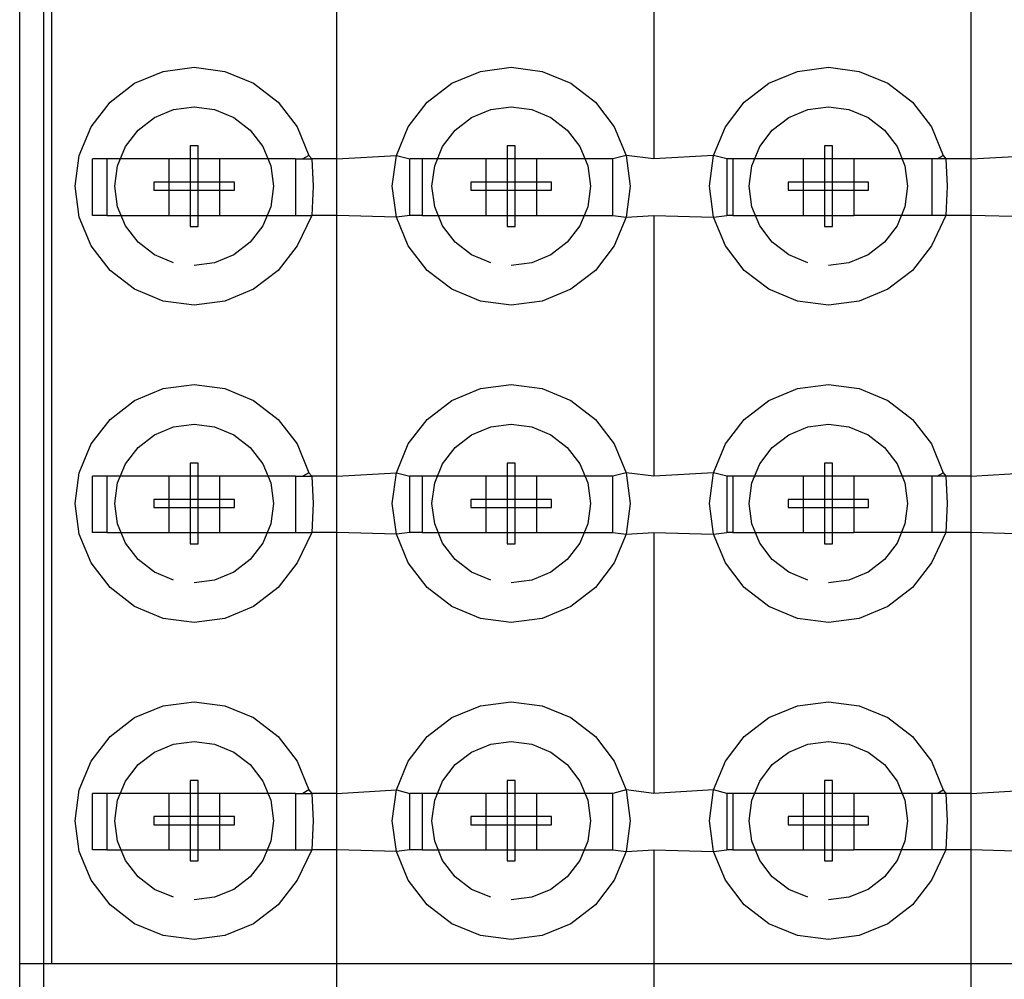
# Model space of a CAD drawing. Extents: x -270 to 272, y -152 to 146.
# Tile 81 of 256: x 154.37 to 160.58, y 0.13 to 6.18. Entities that reach past the tile are written whole.
import ezdxf

# ---------------------------------------------------------------- set-up
doc = ezdxf.new("R2010")
doc.units = 0
doc.layers.get('0').update_dxf_attribs({"linetype": 'CONTINUOUS'})

msp = doc.modelspace()

# ---------------------------------------------------------------- linework, layer by layer
for p, q in [((154.3683, 0.2253), (154.3683, 12.2253)), ((154.5683, 12.0253), (154.5683, 0.2253)), ((154.5184, 10.9344), (154.5184, -23.7747)), ((156.3684, 5.2974), (156.3684, 6.9414)), ((158.3684, 6.9414), (158.3684, 5.2974)), ((160.3684, 5.2974), (160.3684, 6.9414)), ((155.0933, 5.7748), (155.2742, 5.8497)), ((155.2742, 5.8497), (155.4683, 5.8753)), ((155.4683, 5.8753), (155.6624, 5.8497)), ((155.6624, 5.8497), (155.8433, 5.7748)), ((157.0933, 5.7748), (157.2742, 5.8497)), ((157.2742, 5.8497), (157.4683, 5.8753)), ((157.4683, 5.8753), (157.6624, 5.8497)), ((157.6624, 5.8497), (157.8433, 5.7748)), ((159.0933, 5.7748), (159.2742, 5.8497)), ((159.2742, 5.8497), (159.4683, 5.8753)), ((159.4683, 5.8753), (159.6624, 5.8497)), ((159.6624, 5.8497), (159.8433, 5.7748)), ((154.938, 5.6556), (155.0933, 5.7748)), ((155.8433, 5.7748), (155.9987, 5.6556)), ((156.938, 5.6556), (157.0933, 5.7748)), ((157.8433, 5.7748), (157.9987, 5.6556)), ((158.938, 5.6556), (159.0933, 5.7748)), ((159.8433, 5.7748), (159.9987, 5.6556)), ((154.8188, 5.5003), (154.938, 5.6556)), ((155.9987, 5.6556), (156.1179, 5.5003)), ((156.8188, 5.5003), (156.938, 5.6556)), ((157.9987, 5.6556), (158.1179, 5.5003)), ((158.8188, 5.5003), (158.938, 5.6556)), ((159.9987, 5.6556), (160.1179, 5.5003)), ((155.2183, 5.5583), (155.3389, 5.6082)), ((155.3389, 5.6082), (155.4683, 5.6253)), ((155.4683, 5.6253), (155.5977, 5.6082)), ((155.5977, 5.6082), (155.7183, 5.5583)), ((157.2183, 5.5583), (157.3389, 5.6082)), ((157.3389, 5.6082), (157.4683, 5.6253)), ((157.4683, 5.6253), (157.5977, 5.6082)), ((157.5977, 5.6082), (157.7183, 5.5583)), ((159.2183, 5.5583), (159.3389, 5.6082)), ((159.3389, 5.6082), (159.4683, 5.6253)), ((159.4683, 5.6253), (159.5977, 5.6082)), ((159.5977, 5.6082), (159.7183, 5.5583)), ((155.1148, 5.4788), (155.2183, 5.5583)), ((155.7183, 5.5583), (155.8219, 5.4788)), ((157.1148, 5.4788), (157.2183, 5.5583)), ((157.7183, 5.5583), (157.8219, 5.4788)), ((159.1148, 5.4788), (159.2183, 5.5583)), ((159.7183, 5.5583), (159.8219, 5.4788)), ((154.7439, 5.3194), (154.8188, 5.5003)), ((155.0353, 5.3753), (155.1148, 5.4788)), ((155.8219, 5.4788), (155.9013, 5.3753)), ((156.1179, 5.5003), (156.1928, 5.3194)), ((156.7439, 5.3194), (156.8188, 5.5003)), ((157.0353, 5.3753), (157.1148, 5.4788)), ((157.8219, 5.4788), (157.9013, 5.3753)), ((158.1179, 5.5003), (158.1928, 5.3194)), ((158.7439, 5.3194), (158.8188, 5.5003)), ((159.0353, 5.3753), (159.1148, 5.4788)), ((159.8219, 5.4788), (159.9013, 5.3753)), ((160.1179, 5.5003), (160.1928, 5.3194)), ((154.9854, 5.2547), (155.0353, 5.3753)), ((155.4937, 5.3793), (155.4429, 5.3793)), ((155.4429, 5.3793), (155.4429, 4.8713)), ((155.4937, 5.3793), (155.4429, 5.3793)), ((155.4429, 5.3793), (155.4429, 4.8713)), ((155.4937, 5.3793), (155.4429, 5.3793)), ((155.4429, 5.3793), (155.4429, 4.8713)), ((155.4937, 5.3793), (155.4429, 5.3793)), ((155.4429, 5.3793), (155.4429, 4.8713)), ((155.4937, 4.8713), (155.4937, 5.3793)), ((155.4937, 4.8713), (155.4937, 5.3793)), ((155.4937, 4.8713), (155.4937, 5.3793)), ((155.4937, 4.8713), (155.4937, 5.3793)), ((155.9013, 5.3753), (155.9513, 5.2547)), ((156.9854, 5.2547), (157.0353, 5.3753)), ((157.4937, 5.3793), (157.4429, 5.3793)), ((157.4429, 5.3793), (157.4429, 4.8713)), ((157.4937, 5.3793), (157.4429, 5.3793)), ((157.4429, 5.3793), (157.4429, 4.8713)), ((157.4937, 5.3793), (157.4429, 5.3793)), ((157.4429, 5.3793), (157.4429, 4.8713)), ((157.4937, 5.3793), (157.4429, 5.3793)), ((157.4429, 5.3793), (157.4429, 4.8713)), ((157.4937, 4.8713), (157.4937, 5.3793)), ((157.4937, 4.8713), (157.4937, 5.3793)), ((157.4937, 4.8713), (157.4937, 5.3793)), ((157.4937, 4.8713), (157.4937, 5.3793)), ((157.9013, 5.3753), (157.9513, 5.2547)), ((158.9854, 5.2547), (159.0353, 5.3753)), ((159.4937, 5.3793), (159.4429, 5.3793)), ((159.4429, 5.3793), (159.4429, 4.8713)), ((159.4937, 5.3793), (159.4429, 5.3793)), ((159.4429, 5.3793), (159.4429, 4.8713)), ((159.4937, 5.3793), (159.4429, 5.3793)), ((159.4429, 5.3793), (159.4429, 4.8713)), ((159.4937, 5.3793), (159.4429, 5.3793)), ((159.4429, 5.3793), (159.4429, 4.8713)), ((159.4937, 4.8713), (159.4937, 5.3793)), ((159.4937, 4.8713), (159.4937, 5.3793)), ((159.4937, 4.8713), (159.4937, 5.3793)), ((159.4937, 4.8713), (159.4937, 5.3793)), ((159.9013, 5.3753), (159.9513, 5.2547)), ((154.7183, 5.1253), (154.7439, 5.3194)), ((154.8284, 4.9414), (154.8284, 5.2974)), ((154.9178, 5.2974), (154.8284, 5.2974)), ((154.9178, 5.2974), (154.9178, 4.9414)), ((155.3084, 5.2974), (154.9178, 5.2974)), ((155.6284, 5.2974), (155.3084, 5.2974)), ((155.3084, 5.2974), (155.3084, 4.9414)), ((156.1084, 5.2974), (155.6284, 5.2974)), ((155.6284, 5.2974), (155.6284, 4.9414)), ((156.1084, 5.2974), (156.1084, 4.9414)), ((156.1084, 5.2974), (156.1546, 5.2974)), ((156.1928, 5.3194), (156.1546, 5.2974)), ((156.1546, 5.2974), (156.2098, 5.2974)), ((156.1928, 5.3194), (156.2098, 5.2974)), ((156.2098, 5.2974), (156.2183, 5.1253)), ((156.3684, 5.2974), (156.2098, 5.2974)), ((156.3684, 5.2974), (156.7439, 5.3194)), ((156.3684, 4.9414), (156.3684, 5.2974)), ((156.7183, 5.1253), (156.7439, 5.3194)), ((156.7439, 5.3194), (156.8284, 5.2974)), ((156.8284, 4.9414), (156.8284, 5.2974)), ((156.9074, 5.2974), (156.8284, 5.2974)), ((156.9074, 5.2974), (156.9074, 4.9414)), ((157.3084, 5.2974), (156.9074, 5.2974)), ((157.6284, 5.2974), (157.3084, 5.2974)), ((157.3084, 5.2974), (157.3084, 4.9414)), ((158.1084, 5.2974), (157.6284, 5.2974)), ((157.6284, 5.2974), (157.6284, 4.9414)), ((158.1928, 5.3194), (158.1084, 5.2974)), ((158.1084, 4.9414), (158.1084, 5.2974)), ((158.1928, 5.3194), (158.2183, 5.1253)), ((158.3684, 5.2974), (158.1928, 5.3194)), ((158.7439, 5.3194), (158.3684, 5.2974)), ((158.7183, 5.1253), (158.7439, 5.3194)), ((158.8284, 5.2974), (158.7439, 5.3194)), ((158.8659, 5.2974), (158.8284, 5.2974)), ((158.8284, 5.2974), (158.8284, 4.9414)), ((158.8659, 5.2974), (158.8659, 4.9414)), ((159.3084, 5.2974), (158.8659, 5.2974)), ((159.6284, 5.2974), (159.3084, 5.2974)), ((159.3084, 5.2974), (159.3084, 4.9414)), ((159.6284, 5.2974), (159.6284, 4.9414)), ((160.1202, 5.2974), (159.6284, 5.2974)), ((160.1546, 5.2974), (160.1202, 5.2974)), ((160.1202, 5.2974), (160.1202, 4.9414)), ((160.1546, 5.2974), (160.1928, 5.3194)), ((160.2098, 5.2974), (160.1546, 5.2974)), ((160.1928, 5.3194), (160.2098, 5.2974)), ((160.2098, 5.2974), (160.2183, 5.1253)), ((160.3684, 5.2974), (160.2098, 5.2974)), ((160.3684, 5.2974), (160.7439, 5.3194)), ((160.3684, 4.9414), (160.3684, 5.2974)), ((154.9683, 5.1253), (154.9854, 5.2547)), ((155.9513, 5.2547), (155.9683, 5.1253)), ((156.9683, 5.1253), (156.9854, 5.2547)), ((157.9513, 5.2547), (157.9683, 5.1253)), ((158.9683, 5.1253), (158.9854, 5.2547)), ((159.9513, 5.2547), (159.9683, 5.1253)), ((154.7439, 4.9311), (154.7183, 5.1253)), ((154.9854, 4.9958), (154.9683, 5.1253)), ((155.7223, 5.1507), (155.2143, 5.1507)), ((155.2143, 5.1507), (155.2143, 5.0999)), ((155.7223, 5.1507), (155.2143, 5.1507)), ((155.2143, 5.1507), (155.2143, 5.0999)), ((155.7223, 5.1507), (155.2143, 5.1507)), ((155.2143, 5.1507), (155.2143, 5.0999)), ((155.7223, 5.1507), (155.2143, 5.1507)), ((155.2143, 5.1507), (155.2143, 5.0999)), ((155.2143, 5.0999), (155.7223, 5.0999)), ((155.2143, 5.0999), (155.7223, 5.0999)), ((155.2143, 5.0999), (155.7223, 5.0999)), ((155.2143, 5.0999), (155.7223, 5.0999)), ((155.7223, 5.0999), (155.7223, 5.1507)), ((155.7223, 5.0999), (155.7223, 5.1507)), ((155.7223, 5.0999), (155.7223, 5.1507)), ((155.7223, 5.0999), (155.7223, 5.1507)), ((155.9683, 5.1253), (155.9513, 4.9958)), ((156.2183, 5.1253), (156.2098, 4.9414)), ((156.7439, 4.9311), (156.7183, 5.1253)), ((156.9854, 4.9958), (156.9683, 5.1253)), ((157.7223, 5.1507), (157.2143, 5.1507)), ((157.2143, 5.1507), (157.2143, 5.0999)), ((157.7223, 5.1507), (157.2143, 5.1507)), ((157.2143, 5.1507), (157.2143, 5.0999)), ((157.7223, 5.1507), (157.2143, 5.1507)), ((157.2143, 5.1507), (157.2143, 5.0999)), ((157.7223, 5.1507), (157.2143, 5.1507)), ((157.2143, 5.1507), (157.2143, 5.0999)), ((157.2143, 5.0999), (157.7223, 5.0999)), ((157.2143, 5.0999), (157.7223, 5.0999)), ((157.2143, 5.0999), (157.7223, 5.0999)), ((157.2143, 5.0999), (157.7223, 5.0999)), ((157.7223, 5.0999), (157.7223, 5.1507)), ((157.7223, 5.0999), (157.7223, 5.1507)), ((157.7223, 5.0999), (157.7223, 5.1507)), ((157.7223, 5.0999), (157.7223, 5.1507)), ((157.9683, 5.1253), (157.9513, 4.9958)), ((158.2183, 5.1253), (158.1928, 4.9311)), ((158.7439, 4.9311), (158.7183, 5.1253)), ((158.9854, 4.9958), (158.9683, 5.1253)), ((159.7223, 5.1507), (159.2143, 5.1507)), ((159.2143, 5.1507), (159.2143, 5.0999)), ((159.7223, 5.1507), (159.2143, 5.1507)), ((159.2143, 5.1507), (159.2143, 5.0999)), ((159.7223, 5.1507), (159.2143, 5.1507)), ((159.2143, 5.1507), (159.2143, 5.0999)), ((159.7223, 5.1507), (159.2143, 5.1507)), ((159.2143, 5.1507), (159.2143, 5.0999)), ((159.2143, 5.0999), (159.7223, 5.0999)), ((159.2143, 5.0999), (159.7223, 5.0999)), ((159.2143, 5.0999), (159.7223, 5.0999)), ((159.2143, 5.0999), (159.7223, 5.0999)), ((159.7223, 5.0999), (159.7223, 5.1507)), ((159.7223, 5.0999), (159.7223, 5.1507)), ((159.7223, 5.0999), (159.7223, 5.1507)), ((159.7223, 5.0999), (159.7223, 5.1507)), ((159.9683, 5.1253), (159.9513, 4.9958)), ((160.2183, 5.1253), (160.2098, 4.9414)), ((155.0353, 4.8753), (154.9854, 4.9958)), ((155.9513, 4.9958), (155.9013, 4.8753)), ((157.0353, 4.8753), (156.9854, 4.9958)), ((157.9513, 4.9958), (157.9013, 4.8753)), ((159.0353, 4.8753), (158.9854, 4.9958)), ((159.9513, 4.9958), (159.9013, 4.8753)), ((154.8188, 4.7503), (154.7439, 4.9311)), ((154.9178, 4.9414), (154.8284, 4.9414)), ((154.9178, 4.9414), (155.3084, 4.9414)), ((155.3084, 4.9414), (155.6284, 4.9414)), ((155.6284, 4.9414), (156.1084, 4.9414)), ((156.1084, 4.9414), (156.2098, 4.9414)), ((156.2098, 4.9414), (156.1179, 4.7503)), ((156.3684, 4.9414), (156.2098, 4.9414)), ((156.3684, 3.2974), (156.3684, 4.9414)), ((156.7439, 4.9311), (156.3684, 4.9414)), ((156.8284, 4.9414), (156.7439, 4.9311)), ((156.8188, 4.7503), (156.7439, 4.9311)), ((156.9074, 4.9414), (156.8284, 4.9414)), ((156.9074, 4.9414), (157.3084, 4.9414)), ((157.3084, 4.9414), (157.6284, 4.9414)), ((157.6284, 4.9414), (158.1084, 4.9414)), ((158.1084, 4.9414), (158.1928, 4.9311)), ((158.1928, 4.9311), (158.1179, 4.7503)), ((158.1928, 4.9311), (158.3684, 4.9414)), ((158.3684, 4.9414), (158.3684, 3.2974)), ((158.3684, 4.9414), (158.7439, 4.9311)), ((158.7439, 4.9311), (158.8284, 4.9414)), ((158.8188, 4.7503), (158.7439, 4.9311)), ((158.8659, 4.9414), (158.8284, 4.9414)), ((158.8659, 4.9414), (159.3084, 4.9414)), ((159.3084, 4.9414), (159.6284, 4.9414)), ((160.1202, 4.9414), (159.6284, 4.9414)), ((160.2098, 4.9414), (160.1179, 4.7503)), ((160.2098, 4.9414), (160.1202, 4.9414)), ((160.3684, 4.9414), (160.2098, 4.9414)), ((160.3684, 3.2974), (160.3684, 4.9414)), ((160.7439, 4.9311), (160.3684, 4.9414)), ((155.1148, 4.7717), (155.0353, 4.8753)), ((155.4429, 4.8713), (155.4937, 4.8713)), ((155.4429, 4.8713), (155.4937, 4.8713)), ((155.4429, 4.8713), (155.4937, 4.8713)), ((155.4429, 4.8713), (155.4937, 4.8713)), ((155.9013, 4.8753), (155.8219, 4.7717)), ((157.1148, 4.7717), (157.0353, 4.8753)), ((157.4429, 4.8713), (157.4937, 4.8713)), ((157.4429, 4.8713), (157.4937, 4.8713)), ((157.4429, 4.8713), (157.4937, 4.8713)), ((157.4429, 4.8713), (157.4937, 4.8713)), ((157.9013, 4.8753), (157.8219, 4.7717)), ((159.1148, 4.7717), (159.0353, 4.8753)), ((159.4429, 4.8713), (159.4937, 4.8713)), ((159.4429, 4.8713), (159.4937, 4.8713)), ((159.4429, 4.8713), (159.4937, 4.8713)), ((159.4429, 4.8713), (159.4937, 4.8713)), ((159.9013, 4.8753), (159.8219, 4.7717)), ((154.938, 4.5949), (154.8188, 4.7503)), ((155.2183, 4.6922), (155.1148, 4.7717)), ((155.8219, 4.7717), (155.7183, 4.6922)), ((156.1179, 4.7503), (155.9987, 4.5949)), ((156.938, 4.5949), (156.8188, 4.7503)), ((157.2183, 4.6922), (157.1148, 4.7717)), ((157.8219, 4.7717), (157.7183, 4.6922)), ((158.1179, 4.7503), (157.9987, 4.5949)), ((158.938, 4.5949), (158.8188, 4.7503)), ((159.2183, 4.6922), (159.1148, 4.7717)), ((159.8219, 4.7717), (159.7183, 4.6922)), ((160.1179, 4.7503), (159.9987, 4.5949)), ((155.3389, 4.6423), (155.2183, 4.6922)), ((155.7183, 4.6922), (155.5977, 4.6423)), ((157.3389, 4.6423), (157.2183, 4.6922)), ((157.7183, 4.6922), (157.5977, 4.6423)), ((159.3389, 4.6423), (159.2183, 4.6922)), ((159.7183, 4.6922), (159.5977, 4.6423)), ((155.5977, 4.6423), (155.4683, 4.6253)), ((157.5977, 4.6423), (157.4683, 4.6253)), ((159.5977, 4.6423), (159.4683, 4.6253)), ((155.0933, 4.4757), (154.938, 4.5949)), ((155.9987, 4.5949), (155.8433, 4.4757)), ((157.0933, 4.4757), (156.938, 4.5949)), ((157.9987, 4.5949), (157.8433, 4.4757)), ((159.0933, 4.4757), (158.938, 4.5949)), ((159.9987, 4.5949), (159.8433, 4.4757)), ((155.2742, 4.4008), (155.0933, 4.4757)), ((155.8433, 4.4757), (155.6624, 4.4008)), ((157.2742, 4.4008), (157.0933, 4.4757)), ((157.8433, 4.4757), (157.6624, 4.4008)), ((159.2742, 4.4008), (159.0933, 4.4757)), ((159.8433, 4.4757), (159.6624, 4.4008)), ((155.4683, 4.3753), (155.2742, 4.4008)), ((155.6624, 4.4008), (155.4683, 4.3753)), ((157.4683, 4.3753), (157.2742, 4.4008)), ((157.6624, 4.4008), (157.4683, 4.3753)), ((159.4683, 4.3753), (159.2742, 4.4008)), ((159.6624, 4.4008), (159.4683, 4.3753)), ((155.2742, 3.8497), (155.4683, 3.8753)), ((155.4683, 3.8753), (155.6624, 3.8497)), ((157.2742, 3.8497), (157.4683, 3.8753)), ((157.4683, 3.8753), (157.6624, 3.8497)), ((159.2742, 3.8497), (159.4683, 3.8753)), ((159.4683, 3.8753), (159.6624, 3.8497)), ((155.0933, 3.7748), (155.2742, 3.8497)), ((155.6624, 3.8497), (155.8433, 3.7748)), ((157.0933, 3.7748), (157.2742, 3.8497)), ((157.6624, 3.8497), (157.8433, 3.7748)), ((159.0933, 3.7748), (159.2742, 3.8497)), ((159.6624, 3.8497), (159.8433, 3.7748)), ((154.938, 3.6556), (155.0933, 3.7748)), ((155.8433, 3.7748), (155.9987, 3.6556)), ((156.938, 3.6556), (157.0933, 3.7748)), ((157.8433, 3.7748), (157.9987, 3.6556)), ((158.938, 3.6556), (159.0933, 3.7748)), ((159.8433, 3.7748), (159.9987, 3.6556)), ((154.8188, 3.5003), (154.938, 3.6556)), ((155.2183, 3.5583), (155.3389, 3.6082)), ((155.3389, 3.6082), (155.4683, 3.6253)), ((155.4683, 3.6253), (155.5977, 3.6082)), ((155.5977, 3.6082), (155.7183, 3.5583)), ((155.9987, 3.6556), (156.1179, 3.5003)), ((156.8188, 3.5003), (156.938, 3.6556)), ((157.2183, 3.5583), (157.3389, 3.6082)), ((157.3389, 3.6082), (157.4683, 3.6253)), ((157.4683, 3.6253), (157.5977, 3.6082)), ((157.5977, 3.6082), (157.7183, 3.5583)), ((157.9987, 3.6556), (158.1179, 3.5003)), ((158.8188, 3.5003), (158.938, 3.6556)), ((159.2183, 3.5583), (159.3389, 3.6082)), ((159.3389, 3.6082), (159.4683, 3.6253)), ((159.4683, 3.6253), (159.5977, 3.6082)), ((159.5977, 3.6082), (159.7183, 3.5583)), ((159.9987, 3.6556), (160.1179, 3.5003)), ((155.1148, 3.4788), (155.2183, 3.5583)), ((155.7183, 3.5583), (155.8219, 3.4788)), ((157.1148, 3.4788), (157.2183, 3.5583)), ((157.7183, 3.5583), (157.8219, 3.4788)), ((159.1148, 3.4788), (159.2183, 3.5583)), ((159.7183, 3.5583), (159.8219, 3.4788)), ((154.7439, 3.3194), (154.8188, 3.5003)), ((155.0353, 3.3753), (155.1148, 3.4788)), ((155.8219, 3.4788), (155.9013, 3.3753)), ((156.1179, 3.5003), (156.1928, 3.3194)), ((156.7439, 3.3194), (156.8188, 3.5003)), ((157.0353, 3.3753), (157.1148, 3.4788)), ((157.8219, 3.4788), (157.9013, 3.3753)), ((158.1179, 3.5003), (158.1928, 3.3194)), ((158.7439, 3.3194), (158.8188, 3.5003)), ((159.0353, 3.3753), (159.1148, 3.4788)), ((159.8219, 3.4788), (159.9013, 3.3753)), ((160.1179, 3.5003), (160.1928, 3.3194)), ((154.9854, 3.2547), (155.0353, 3.3753)), ((155.4937, 3.3793), (155.4429, 3.3793)), ((155.4429, 3.3793), (155.4429, 2.8713)), ((155.4937, 3.3793), (155.4429, 3.3793)), ((155.4429, 3.3793), (155.4429, 2.8713)), ((155.4937, 3.3793), (155.4429, 3.3793)), ((155.4429, 3.3793), (155.4429, 2.8713)), ((155.4937, 3.3793), (155.4429, 3.3793)), ((155.4429, 3.3793), (155.4429, 2.8713)), ((155.4937, 2.8713), (155.4937, 3.3793)), ((155.4937, 2.8713), (155.4937, 3.3793)), ((155.4937, 2.8713), (155.4937, 3.3793)), ((155.4937, 2.8713), (155.4937, 3.3793)), ((155.9013, 3.3753), (155.9513, 3.2547)), ((156.9854, 3.2547), (157.0353, 3.3753)), ((157.4937, 3.3793), (157.4429, 3.3793)), ((157.4429, 3.3793), (157.4429, 2.8713)), ((157.4937, 3.3793), (157.4429, 3.3793)), ((157.4429, 3.3793), (157.4429, 2.8713)), ((157.4937, 3.3793), (157.4429, 3.3793)), ((157.4429, 3.3793), (157.4429, 2.8713)), ((157.4937, 3.3793), (157.4429, 3.3793)), ((157.4429, 3.3793), (157.4429, 2.8713)), ((157.4937, 2.8713), (157.4937, 3.3793)), ((157.4937, 2.8713), (157.4937, 3.3793)), ((157.4937, 2.8713), (157.4937, 3.3793)), ((157.4937, 2.8713), (157.4937, 3.3793)), ((157.9013, 3.3753), (157.9513, 3.2547)), ((158.9854, 3.2547), (159.0353, 3.3753)), ((159.4937, 3.3793), (159.4429, 3.3793)), ((159.4429, 3.3793), (159.4429, 2.8713)), ((159.4937, 3.3793), (159.4429, 3.3793)), ((159.4429, 3.3793), (159.4429, 2.8713)), ((159.4937, 3.3793), (159.4429, 3.3793)), ((159.4429, 3.3793), (159.4429, 2.8713)), ((159.4937, 3.3793), (159.4429, 3.3793)), ((159.4429, 3.3793), (159.4429, 2.8713)), ((159.4937, 2.8713), (159.4937, 3.3793)), ((159.4937, 2.8713), (159.4937, 3.3793)), ((159.4937, 2.8713), (159.4937, 3.3793)), ((159.4937, 2.8713), (159.4937, 3.3793)), ((159.9013, 3.3753), (159.9513, 3.2547)), ((154.7183, 3.1253), (154.7439, 3.3194)), ((154.8284, 2.9414), (154.8284, 3.2974)), ((154.9178, 3.2974), (154.8284, 3.2974)), ((154.9178, 3.2974), (154.9178, 2.9414)), ((155.3084, 3.2974), (154.9178, 3.2974)), ((155.6284, 3.2974), (155.3084, 3.2974)), ((155.3084, 3.2974), (155.3084, 2.9414)), ((156.1084, 3.2974), (155.6284, 3.2974)), ((155.6284, 3.2974), (155.6284, 2.9414)), ((156.1084, 3.2974), (156.1084, 2.9414)), ((156.1084, 3.2974), (156.1546, 3.2974)), ((156.1928, 3.3194), (156.1546, 3.2974)), ((156.1546, 3.2974), (156.2098, 3.2974)), ((156.1928, 3.3194), (156.2098, 3.2974)), ((156.2098, 3.2974), (156.2183, 3.1253)), ((156.3684, 3.2974), (156.2098, 3.2974)), ((156.3684, 3.2974), (156.7439, 3.3194)), ((156.3684, 2.9414), (156.3684, 3.2974)), ((156.7183, 3.1253), (156.7439, 3.3194)), ((156.7439, 3.3194), (156.8284, 3.2974)), ((156.8284, 2.9414), (156.8284, 3.2974)), ((156.9074, 3.2974), (156.8284, 3.2974)), ((156.9074, 3.2974), (156.9074, 2.9414)), ((157.3084, 3.2974), (156.9074, 3.2974)), ((157.6284, 3.2974), (157.3084, 3.2974)), ((157.3084, 3.2974), (157.3084, 2.9414)), ((158.1084, 3.2974), (157.6284, 3.2974)), ((157.6284, 3.2974), (157.6284, 2.9414)), ((158.1928, 3.3194), (158.1084, 3.2974)), ((158.1084, 2.9414), (158.1084, 3.2974)), ((158.1928, 3.3194), (158.2183, 3.1253)), ((158.3684, 3.2974), (158.1928, 3.3194)), ((158.7439, 3.3194), (158.3684, 3.2974)), ((158.7183, 3.1253), (158.7439, 3.3194)), ((158.8284, 3.2974), (158.7439, 3.3194)), ((158.8659, 3.2974), (158.8284, 3.2974)), ((158.8284, 3.2974), (158.8284, 2.9414)), ((158.8659, 3.2974), (158.8659, 2.9414)), ((159.3084, 3.2974), (158.8659, 3.2974)), ((159.6284, 3.2974), (159.3084, 3.2974)), ((159.3084, 3.2974), (159.3084, 2.9414)), ((159.6284, 3.2974), (159.6284, 2.9414)), ((160.1202, 3.2974), (159.6284, 3.2974)), ((160.1546, 3.2974), (160.1202, 3.2974)), ((160.1202, 3.2974), (160.1202, 2.9414)), ((160.1546, 3.2974), (160.1928, 3.3194)), ((160.2098, 3.2974), (160.1546, 3.2974)), ((160.1928, 3.3194), (160.2098, 3.2974)), ((160.2098, 3.2974), (160.2183, 3.1253)), ((160.3684, 3.2974), (160.2098, 3.2974)), ((160.3684, 3.2974), (160.7439, 3.3194)), ((160.3684, 2.9414), (160.3684, 3.2974)), ((154.9683, 3.1253), (154.9854, 3.2547)), ((155.9513, 3.2547), (155.9683, 3.1253)), ((156.9683, 3.1253), (156.9854, 3.2547)), ((157.9513, 3.2547), (157.9683, 3.1253)), ((158.9683, 3.1253), (158.9854, 3.2547)), ((159.9513, 3.2547), (159.9683, 3.1253)), ((154.7439, 2.9311), (154.7183, 3.1253)), ((154.9854, 2.9958), (154.9683, 3.1253)), ((155.7223, 3.1507), (155.2143, 3.1507)), ((155.2143, 3.1507), (155.2143, 3.0999)), ((155.7223, 3.1507), (155.2143, 3.1507)), ((155.2143, 3.1507), (155.2143, 3.0999)), ((155.7223, 3.1507), (155.2143, 3.1507)), ((155.2143, 3.1507), (155.2143, 3.0999)), ((155.7223, 3.1507), (155.2143, 3.1507)), ((155.2143, 3.1507), (155.2143, 3.0999)), ((155.7223, 3.0999), (155.7223, 3.1507)), ((155.7223, 3.0999), (155.7223, 3.1507)), ((155.7223, 3.0999), (155.7223, 3.1507)), ((155.7223, 3.0999), (155.7223, 3.1507)), ((155.9683, 3.1253), (155.9513, 2.9958)), ((156.2183, 3.1253), (156.2098, 2.9414)), ((156.7439, 2.9311), (156.7183, 3.1253)), ((156.9854, 2.9958), (156.9683, 3.1253)), ((157.7223, 3.1507), (157.2143, 3.1507)), ((157.2143, 3.1507), (157.2143, 3.0999)), ((157.7223, 3.1507), (157.2143, 3.1507)), ((157.2143, 3.1507), (157.2143, 3.0999)), ((157.7223, 3.1507), (157.2143, 3.1507)), ((157.2143, 3.1507), (157.2143, 3.0999)), ((157.7223, 3.1507), (157.2143, 3.1507)), ((157.2143, 3.1507), (157.2143, 3.0999)), ((157.7223, 3.0999), (157.7223, 3.1507)), ((157.7223, 3.0999), (157.7223, 3.1507)), ((157.7223, 3.0999), (157.7223, 3.1507)), ((157.7223, 3.0999), (157.7223, 3.1507)), ((157.9683, 3.1253), (157.9513, 2.9958)), ((158.2183, 3.1253), (158.1928, 2.9311)), ((158.7439, 2.9311), (158.7183, 3.1253)), ((158.9854, 2.9958), (158.9683, 3.1253)), ((159.7223, 3.1507), (159.2143, 3.1507)), ((159.2143, 3.1507), (159.2143, 3.0999)), ((159.7223, 3.1507), (159.2143, 3.1507)), ((159.2143, 3.1507), (159.2143, 3.0999)), ((159.7223, 3.1507), (159.2143, 3.1507)), ((159.2143, 3.1507), (159.2143, 3.0999)), ((159.7223, 3.1507), (159.2143, 3.1507)), ((159.2143, 3.1507), (159.2143, 3.0999)), ((159.7223, 3.0999), (159.7223, 3.1507)), ((159.7223, 3.0999), (159.7223, 3.1507)), ((159.7223, 3.0999), (159.7223, 3.1507)), ((159.7223, 3.0999), (159.7223, 3.1507)), ((159.9683, 3.1253), (159.9513, 2.9958)), ((160.2183, 3.1253), (160.2098, 2.9414)), ((155.2143, 3.0999), (155.7223, 3.0999)), ((155.2143, 3.0999), (155.7223, 3.0999)), ((155.2143, 3.0999), (155.7223, 3.0999)), ((155.2143, 3.0999), (155.7223, 3.0999)), ((157.2143, 3.0999), (157.7223, 3.0999)), ((157.2143, 3.0999), (157.7223, 3.0999)), ((157.2143, 3.0999), (157.7223, 3.0999)), ((157.2143, 3.0999), (157.7223, 3.0999)), ((159.2143, 3.0999), (159.7223, 3.0999)), ((159.2143, 3.0999), (159.7223, 3.0999)), ((159.2143, 3.0999), (159.7223, 3.0999)), ((159.2143, 3.0999), (159.7223, 3.0999)), ((155.0353, 2.8753), (154.9854, 2.9958)), ((155.9513, 2.9958), (155.9013, 2.8753)), ((157.0353, 2.8753), (156.9854, 2.9958)), ((157.9513, 2.9958), (157.9013, 2.8753)), ((159.0353, 2.8753), (158.9854, 2.9958)), ((159.9513, 2.9958), (159.9013, 2.8753)), ((154.8188, 2.7503), (154.7439, 2.9311)), ((154.9178, 2.9414), (154.8284, 2.9414)), ((154.9178, 2.9414), (155.3084, 2.9414)), ((155.3084, 2.9414), (155.6284, 2.9414)), ((155.6284, 2.9414), (156.1084, 2.9414)), ((156.1084, 2.9414), (156.2098, 2.9414)), ((156.2098, 2.9414), (156.1179, 2.7503)), ((156.3684, 2.9414), (156.2098, 2.9414)), ((156.3684, 1.2974), (156.3684, 2.9414)), ((156.7439, 2.9311), (156.3684, 2.9414)), ((156.8284, 2.9414), (156.7439, 2.9311)), ((156.8188, 2.7503), (156.7439, 2.9311)), ((156.9074, 2.9414), (156.8284, 2.9414)), ((156.9074, 2.9414), (157.3084, 2.9414)), ((157.3084, 2.9414), (157.6284, 2.9414)), ((157.6284, 2.9414), (158.1084, 2.9414)), ((158.1084, 2.9414), (158.1928, 2.9311)), ((158.1928, 2.9311), (158.1179, 2.7503)), ((158.1928, 2.9311), (158.3684, 2.9414)), ((158.3684, 2.9414), (158.3684, 1.2974)), ((158.3684, 2.9414), (158.7439, 2.9311)), ((158.7439, 2.9311), (158.8284, 2.9414)), ((158.8188, 2.7503), (158.7439, 2.9311)), ((158.8659, 2.9414), (158.8284, 2.9414)), ((158.8659, 2.9414), (159.3084, 2.9414)), ((159.3084, 2.9414), (159.6284, 2.9414)), ((160.1202, 2.9414), (159.6284, 2.9414)), ((160.2098, 2.9414), (160.1179, 2.7503)), ((160.2098, 2.9414), (160.1202, 2.9414)), ((160.3684, 2.9414), (160.2098, 2.9414)), ((160.3684, 1.2974), (160.3684, 2.9414)), ((160.7439, 2.9311), (160.3684, 2.9414)), ((155.1148, 2.7717), (155.0353, 2.8753)), ((155.4429, 2.8713), (155.4937, 2.8713)), ((155.4429, 2.8713), (155.4937, 2.8713)), ((155.4429, 2.8713), (155.4937, 2.8713)), ((155.4429, 2.8713), (155.4937, 2.8713)), ((155.9013, 2.8753), (155.8219, 2.7717)), ((157.1148, 2.7717), (157.0353, 2.8753)), ((157.4429, 2.8713), (157.4937, 2.8713)), ((157.4429, 2.8713), (157.4937, 2.8713)), ((157.4429, 2.8713), (157.4937, 2.8713)), ((157.4429, 2.8713), (157.4937, 2.8713)), ((157.9013, 2.8753), (157.8219, 2.7717)), ((159.1148, 2.7717), (159.0353, 2.8753)), ((159.4429, 2.8713), (159.4937, 2.8713)), ((159.4429, 2.8713), (159.4937, 2.8713)), ((159.4429, 2.8713), (159.4937, 2.8713)), ((159.4429, 2.8713), (159.4937, 2.8713)), ((159.9013, 2.8753), (159.8219, 2.7717)), ((154.938, 2.5949), (154.8188, 2.7503)), ((155.2183, 2.6922), (155.1148, 2.7717)), ((155.8219, 2.7717), (155.7183, 2.6922)), ((156.1179, 2.7503), (155.9987, 2.5949)), ((156.938, 2.5949), (156.8188, 2.7503)), ((157.2183, 2.6922), (157.1148, 2.7717)), ((157.8219, 2.7717), (157.7183, 2.6922)), ((158.1179, 2.7503), (157.9987, 2.5949)), ((158.938, 2.5949), (158.8188, 2.7503)), ((159.2183, 2.6922), (159.1148, 2.7717)), ((159.8219, 2.7717), (159.7183, 2.6922)), ((160.1179, 2.7503), (159.9987, 2.5949)), ((155.3389, 2.6423), (155.2183, 2.6922)), ((155.7183, 2.6922), (155.5977, 2.6423)), ((157.3389, 2.6423), (157.2183, 2.6922)), ((157.7183, 2.6922), (157.5977, 2.6423)), ((159.3389, 2.6423), (159.2183, 2.6922)), ((159.7183, 2.6922), (159.5977, 2.6423)), ((155.5977, 2.6423), (155.4683, 2.6253)), ((157.5977, 2.6423), (157.4683, 2.6253)), ((159.5977, 2.6423), (159.4683, 2.6253)), ((155.0933, 2.4757), (154.938, 2.5949)), ((155.9987, 2.5949), (155.8433, 2.4757)), ((157.0933, 2.4757), (156.938, 2.5949)), ((157.9987, 2.5949), (157.8433, 2.4757)), ((159.0933, 2.4757), (158.938, 2.5949)), ((159.9987, 2.5949), (159.8433, 2.4757)), ((155.2742, 2.4008), (155.0933, 2.4757)), ((155.8433, 2.4757), (155.6624, 2.4008)), ((157.2742, 2.4008), (157.0933, 2.4757)), ((157.8433, 2.4757), (157.6624, 2.4008)), ((159.2742, 2.4008), (159.0933, 2.4757)), ((159.8433, 2.4757), (159.6624, 2.4008)), ((155.4683, 2.3753), (155.2742, 2.4008)), ((155.6624, 2.4008), (155.4683, 2.3753)), ((157.4683, 2.3753), (157.2742, 2.4008)), ((157.6624, 2.4008), (157.4683, 2.3753)), ((159.4683, 2.3753), (159.2742, 2.4008)), ((159.6624, 2.4008), (159.4683, 2.3753)), ((155.2742, 1.8497), (155.4683, 1.8753)), ((155.4683, 1.8753), (155.6624, 1.8497)), ((157.2742, 1.8497), (157.4683, 1.8753)), ((157.4683, 1.8753), (157.6624, 1.8497)), ((159.2742, 1.8497), (159.4683, 1.8753)), ((159.4683, 1.8753), (159.6624, 1.8497)), ((155.0933, 1.7748), (155.2742, 1.8497)), ((155.6624, 1.8497), (155.8433, 1.7748)), ((157.0933, 1.7748), (157.2742, 1.8497)), ((157.6624, 1.8497), (157.8433, 1.7748)), ((159.0933, 1.7748), (159.2742, 1.8497)), ((159.6624, 1.8497), (159.8433, 1.7748)), ((154.938, 1.6556), (155.0933, 1.7748)), ((155.8433, 1.7748), (155.9987, 1.6556)), ((156.938, 1.6556), (157.0933, 1.7748)), ((157.8433, 1.7748), (157.9987, 1.6556)), ((158.938, 1.6556), (159.0933, 1.7748)), ((159.8433, 1.7748), (159.9987, 1.6556)), ((154.8188, 1.5003), (154.938, 1.6556)), ((155.3389, 1.6082), (155.4683, 1.6253)), ((155.4683, 1.6253), (155.5977, 1.6082)), ((155.9987, 1.6556), (156.1179, 1.5003)), ((156.8188, 1.5003), (156.938, 1.6556)), ((157.3389, 1.6082), (157.4683, 1.6253)), ((157.4683, 1.6253), (157.5977, 1.6082)), ((157.9987, 1.6556), (158.1179, 1.5003)), ((158.8188, 1.5003), (158.938, 1.6556)), ((159.3389, 1.6082), (159.4683, 1.6253)), ((159.4683, 1.6253), (159.5977, 1.6082)), ((159.9987, 1.6556), (160.1179, 1.5003)), ((155.1148, 1.4788), (155.2183, 1.5583)), ((155.2183, 1.5583), (155.3389, 1.6082)), ((155.5977, 1.6082), (155.7183, 1.5583)), ((155.7183, 1.5583), (155.8219, 1.4788)), ((157.1148, 1.4788), (157.2183, 1.5583)), ((157.2183, 1.5583), (157.3389, 1.6082)), ((157.5977, 1.6082), (157.7183, 1.5583)), ((157.7183, 1.5583), (157.8219, 1.4788)), ((159.1148, 1.4788), (159.2183, 1.5583)), ((159.2183, 1.5583), (159.3389, 1.6082)), ((159.5977, 1.6082), (159.7183, 1.5583)), ((159.7183, 1.5583), (159.8219, 1.4788)), ((154.7439, 1.3194), (154.8188, 1.5003)), ((156.1179, 1.5003), (156.1928, 1.3194)), ((156.7439, 1.3194), (156.8188, 1.5003)), ((158.1179, 1.5003), (158.1928, 1.3194)), ((158.7439, 1.3194), (158.8188, 1.5003)), ((160.1179, 1.5003), (160.1928, 1.3194)), ((155.0353, 1.3753), (155.1148, 1.4788)), ((155.8219, 1.4788), (155.9013, 1.3753)), ((157.0353, 1.3753), (157.1148, 1.4788)), ((157.8219, 1.4788), (157.9013, 1.3753)), ((159.0353, 1.3753), (159.1148, 1.4788)), ((159.8219, 1.4788), (159.9013, 1.3753)), ((154.9854, 1.2547), (155.0353, 1.3753)), ((155.4937, 1.3793), (155.4429, 1.3793)), ((155.4429, 1.3793), (155.4429, 0.8713)), ((155.4937, 1.3793), (155.4429, 1.3793)), ((155.4429, 1.3793), (155.4429, 0.8713)), ((155.4937, 1.3793), (155.4429, 1.3793)), ((155.4429, 1.3793), (155.4429, 0.8713)), ((155.4937, 1.3793), (155.4429, 1.3793)), ((155.4429, 1.3793), (155.4429, 0.8713)), ((155.4937, 0.8713), (155.4937, 1.3793)), ((155.4937, 0.8713), (155.4937, 1.3793)), ((155.4937, 0.8713), (155.4937, 1.3793)), ((155.4937, 0.8713), (155.4937, 1.3793)), ((155.9013, 1.3753), (155.9513, 1.2547)), ((156.9854, 1.2547), (157.0353, 1.3753)), ((157.4937, 1.3793), (157.4429, 1.3793)), ((157.4429, 1.3793), (157.4429, 0.8713)), ((157.4937, 1.3793), (157.4429, 1.3793)), ((157.4429, 1.3793), (157.4429, 0.8713)), ((157.4937, 1.3793), (157.4429, 1.3793)), ((157.4429, 1.3793), (157.4429, 0.8713)), ((157.4937, 1.3793), (157.4429, 1.3793)), ((157.4429, 1.3793), (157.4429, 0.8713)), ((157.4937, 0.8713), (157.4937, 1.3793)), ((157.4937, 0.8713), (157.4937, 1.3793)), ((157.4937, 0.8713), (157.4937, 1.3793)), ((157.4937, 0.8713), (157.4937, 1.3793)), ((157.9013, 1.3753), (157.9513, 1.2547)), ((158.9854, 1.2547), (159.0353, 1.3753)), ((159.4937, 1.3793), (159.4429, 1.3793)), ((159.4429, 1.3793), (159.4429, 0.8713)), ((159.4937, 1.3793), (159.4429, 1.3793)), ((159.4429, 1.3793), (159.4429, 0.8713)), ((159.4937, 1.3793), (159.4429, 1.3793)), ((159.4429, 1.3793), (159.4429, 0.8713)), ((159.4937, 1.3793), (159.4429, 1.3793)), ((159.4429, 1.3793), (159.4429, 0.8713)), ((159.4937, 0.8713), (159.4937, 1.3793)), ((159.4937, 0.8713), (159.4937, 1.3793)), ((159.4937, 0.8713), (159.4937, 1.3793)), ((159.4937, 0.8713), (159.4937, 1.3793)), ((159.9013, 1.3753), (159.9513, 1.2547)), ((154.7183, 1.1253), (154.7439, 1.3194)), ((156.1928, 1.3194), (156.1546, 1.2974)), ((156.1928, 1.3194), (156.2098, 1.2974)), ((156.3684, 1.2974), (156.7439, 1.3194)), ((156.7183, 1.1253), (156.7439, 1.3194)), ((156.7439, 1.3194), (156.8284, 1.2974)), ((158.1928, 1.3194), (158.1084, 1.2974)), ((158.1928, 1.3194), (158.2183, 1.1253)), ((158.3684, 1.2974), (158.1928, 1.3194)), ((158.7439, 1.3194), (158.3684, 1.2974)), ((158.7183, 1.1253), (158.7439, 1.3194)), ((158.8284, 1.2974), (158.7439, 1.3194)), ((160.1546, 1.2974), (160.1928, 1.3194)), ((160.1928, 1.3194), (160.2098, 1.2974)), ((160.3684, 1.2974), (160.7439, 1.3194)), ((154.8284, 0.9414), (154.8284, 1.2974)), ((154.9178, 1.2974), (154.8284, 1.2974)), ((154.9178, 1.2974), (154.9178, 0.9414)), ((155.3084, 1.2974), (154.9178, 1.2974)), ((154.9683, 1.1253), (154.9854, 1.2547)), ((155.6284, 1.2974), (155.3084, 1.2974)), ((155.3084, 1.2974), (155.3084, 0.9414)), ((156.1084, 1.2974), (155.6284, 1.2974)), ((155.6284, 1.2974), (155.6284, 0.9414)), ((155.9513, 1.2547), (155.9683, 1.1253)), ((156.1084, 1.2974), (156.1084, 0.9414)), ((156.1084, 1.2974), (156.1546, 1.2974)), ((156.1546, 1.2974), (156.2098, 1.2974)), ((156.2098, 1.2974), (156.2183, 1.1253)), ((156.3684, 1.2974), (156.2098, 1.2974)), ((156.3684, 0.9414), (156.3684, 1.2974)), ((156.8284, 0.9414), (156.8284, 1.2974)), ((156.9074, 1.2974), (156.8284, 1.2974)), ((156.9074, 1.2974), (156.9074, 0.9414)), ((157.3084, 1.2974), (156.9074, 1.2974)), ((156.9683, 1.1253), (156.9854, 1.2547)), ((157.6284, 1.2974), (157.3084, 1.2974)), ((157.3084, 1.2974), (157.3084, 0.9414)), ((158.1084, 1.2974), (157.6284, 1.2974)), ((157.6284, 1.2974), (157.6284, 0.9414)), ((157.9513, 1.2547), (157.9683, 1.1253)), ((158.1084, 0.9414), (158.1084, 1.2974)), ((158.8659, 1.2974), (158.8284, 1.2974)), ((158.8284, 1.2974), (158.8284, 0.9414)), ((158.8659, 1.2974), (158.8659, 0.9414)), ((159.3084, 1.2974), (158.8659, 1.2974)), ((158.9683, 1.1253), (158.9854, 1.2547)), ((159.6284, 1.2974), (159.3084, 1.2974)), ((159.3084, 1.2974), (159.3084, 0.9414)), ((159.6284, 1.2974), (159.6284, 0.9414)), ((160.1202, 1.2974), (159.6284, 1.2974)), ((159.9513, 1.2547), (159.9683, 1.1253)), ((160.1546, 1.2974), (160.1202, 1.2974)), ((160.1202, 1.2974), (160.1202, 0.9414)), ((160.2098, 1.2974), (160.1546, 1.2974)), ((160.2098, 1.2974), (160.2183, 1.1253)), ((160.3684, 1.2974), (160.2098, 1.2974)), ((160.3684, 0.9414), (160.3684, 1.2974)), ((154.7439, 0.9311), (154.7183, 1.1253)), ((154.9854, 0.9958), (154.9683, 1.1253)), ((155.7223, 1.1507), (155.2143, 1.1507)), ((155.2143, 1.1507), (155.2143, 1.0999)), ((155.7223, 1.1507), (155.2143, 1.1507)), ((155.2143, 1.1507), (155.2143, 1.0999)), ((155.7223, 1.1507), (155.2143, 1.1507)), ((155.2143, 1.1507), (155.2143, 1.0999)), ((155.7223, 1.1507), (155.2143, 1.1507)), ((155.2143, 1.1507), (155.2143, 1.0999)), ((155.7223, 1.0999), (155.7223, 1.1507)), ((155.7223, 1.0999), (155.7223, 1.1507)), ((155.7223, 1.0999), (155.7223, 1.1507)), ((155.7223, 1.0999), (155.7223, 1.1507)), ((155.9683, 1.1253), (155.9513, 0.9958)), ((156.2183, 1.1253), (156.2098, 0.9414)), ((156.7439, 0.9311), (156.7183, 1.1253)), ((156.9854, 0.9958), (156.9683, 1.1253)), ((157.7223, 1.1507), (157.2143, 1.1507)), ((157.2143, 1.1507), (157.2143, 1.0999)), ((157.7223, 1.1507), (157.2143, 1.1507)), ((157.2143, 1.1507), (157.2143, 1.0999)), ((157.7223, 1.1507), (157.2143, 1.1507)), ((157.2143, 1.1507), (157.2143, 1.0999)), ((157.7223, 1.1507), (157.2143, 1.1507)), ((157.2143, 1.1507), (157.2143, 1.0999)), ((157.7223, 1.0999), (157.7223, 1.1507)), ((157.7223, 1.0999), (157.7223, 1.1507)), ((157.7223, 1.0999), (157.7223, 1.1507)), ((157.7223, 1.0999), (157.7223, 1.1507)), ((157.9683, 1.1253), (157.9513, 0.9958)), ((158.2183, 1.1253), (158.1928, 0.9311)), ((158.7439, 0.9311), (158.7183, 1.1253)), ((158.9854, 0.9958), (158.9683, 1.1253)), ((159.7223, 1.1507), (159.2143, 1.1507)), ((159.2143, 1.1507), (159.2143, 1.0999)), ((159.7223, 1.1507), (159.2143, 1.1507)), ((159.2143, 1.1507), (159.2143, 1.0999)), ((159.7223, 1.1507), (159.2143, 1.1507)), ((159.2143, 1.1507), (159.2143, 1.0999)), ((159.7223, 1.1507), (159.2143, 1.1507)), ((159.2143, 1.1507), (159.2143, 1.0999)), ((159.7223, 1.0999), (159.7223, 1.1507)), ((159.7223, 1.0999), (159.7223, 1.1507)), ((159.7223, 1.0999), (159.7223, 1.1507)), ((159.7223, 1.0999), (159.7223, 1.1507)), ((159.9683, 1.1253), (159.9513, 0.9958)), ((160.2183, 1.1253), (160.2098, 0.9414)), ((155.2143, 1.0999), (155.7223, 1.0999)), ((155.2143, 1.0999), (155.7223, 1.0999)), ((155.2143, 1.0999), (155.7223, 1.0999)), ((155.2143, 1.0999), (155.7223, 1.0999)), ((157.2143, 1.0999), (157.7223, 1.0999)), ((157.2143, 1.0999), (157.7223, 1.0999)), ((157.2143, 1.0999), (157.7223, 1.0999)), ((157.2143, 1.0999), (157.7223, 1.0999)), ((159.2143, 1.0999), (159.7223, 1.0999)), ((159.2143, 1.0999), (159.7223, 1.0999)), ((159.2143, 1.0999), (159.7223, 1.0999)), ((159.2143, 1.0999), (159.7223, 1.0999)), ((155.0353, 0.8753), (154.9854, 0.9958)), ((155.9513, 0.9958), (155.9013, 0.8753)), ((157.0353, 0.8753), (156.9854, 0.9958)), ((157.9513, 0.9958), (157.9013, 0.8753)), ((159.0353, 0.8753), (158.9854, 0.9958)), ((159.9513, 0.9958), (159.9013, 0.8753)), ((154.9178, 0.9414), (154.8284, 0.9414)), ((154.9178, 0.9414), (155.3084, 0.9414)), ((155.3084, 0.9414), (155.6284, 0.9414)), ((155.6284, 0.9414), (156.1084, 0.9414)), ((156.1084, 0.9414), (156.2098, 0.9414)), ((156.2098, 0.9414), (156.1179, 0.7503)), ((156.3684, 0.9414), (156.2098, 0.9414)), ((156.3684, -0.7026), (156.3684, 0.9414)), ((156.7439, 0.9311), (156.3684, 0.9414)), ((156.8284, 0.9414), (156.7439, 0.9311)), ((156.9074, 0.9414), (156.8284, 0.9414)), ((156.9074, 0.9414), (157.3084, 0.9414)), ((157.3084, 0.9414), (157.6284, 0.9414)), ((157.6284, 0.9414), (158.1084, 0.9414)), ((158.1084, 0.9414), (158.1928, 0.9311)), ((158.1928, 0.9311), (158.3684, 0.9414)), ((158.3684, 0.9414), (158.3684, -0.7026)), ((158.3684, 0.9414), (158.7439, 0.9311)), ((158.7439, 0.9311), (158.8284, 0.9414)), ((158.8659, 0.9414), (158.8284, 0.9414)), ((158.8659, 0.9414), (159.3084, 0.9414)), ((159.3084, 0.9414), (159.6284, 0.9414)), ((160.1202, 0.9414), (159.6284, 0.9414)), ((160.2098, 0.9414), (160.1179, 0.7503)), ((160.2098, 0.9414), (160.1202, 0.9414)), ((160.3684, 0.9414), (160.2098, 0.9414)), ((160.3684, -0.7026), (160.3684, 0.9414)), ((160.7439, 0.9311), (160.3684, 0.9414)), ((154.8188, 0.7503), (154.7439, 0.9311)), ((155.1148, 0.7717), (155.0353, 0.8753)), ((155.4429, 0.8713), (155.4937, 0.8713)), ((155.4429, 0.8713), (155.4937, 0.8713)), ((155.4429, 0.8713), (155.4937, 0.8713)), ((155.4429, 0.8713), (155.4937, 0.8713)), ((155.9013, 0.8753), (155.8219, 0.7717)), ((156.8188, 0.7503), (156.7439, 0.9311)), ((157.1148, 0.7717), (157.0353, 0.8753)), ((157.4429, 0.8713), (157.4937, 0.8713)), ((157.4429, 0.8713), (157.4937, 0.8713)), ((157.4429, 0.8713), (157.4937, 0.8713)), ((157.4429, 0.8713), (157.4937, 0.8713)), ((157.9013, 0.8753), (157.8219, 0.7717)), ((158.1928, 0.9311), (158.1179, 0.7503)), ((158.8188, 0.7503), (158.7439, 0.9311)), ((159.1148, 0.7717), (159.0353, 0.8753)), ((159.4429, 0.8713), (159.4937, 0.8713)), ((159.4429, 0.8713), (159.4937, 0.8713)), ((159.4429, 0.8713), (159.4937, 0.8713)), ((159.4429, 0.8713), (159.4937, 0.8713)), ((159.9013, 0.8753), (159.8219, 0.7717)), ((154.938, 0.5949), (154.8188, 0.7503)), ((155.2183, 0.6922), (155.1148, 0.7717)), ((155.8219, 0.7717), (155.7183, 0.6922)), ((156.1179, 0.7503), (155.9987, 0.5949)), ((156.938, 0.5949), (156.8188, 0.7503)), ((157.2183, 0.6922), (157.1148, 0.7717)), ((157.8219, 0.7717), (157.7183, 0.6922)), ((158.1179, 0.7503), (157.9987, 0.5949)), ((158.938, 0.5949), (158.8188, 0.7503)), ((159.2183, 0.6922), (159.1148, 0.7717)), ((159.8219, 0.7717), (159.7183, 0.6922)), ((160.1179, 0.7503), (159.9987, 0.5949)), ((155.3389, 0.6423), (155.2183, 0.6922)), ((155.7183, 0.6922), (155.5977, 0.6423)), ((157.3389, 0.6423), (157.2183, 0.6922)), ((157.7183, 0.6922), (157.5977, 0.6423)), ((159.3389, 0.6423), (159.2183, 0.6922)), ((159.7183, 0.6922), (159.5977, 0.6423)), ((155.5977, 0.6423), (155.4683, 0.6253)), ((157.5977, 0.6423), (157.4683, 0.6253)), ((159.5977, 0.6423), (159.4683, 0.6253)), ((155.0933, 0.4757), (154.938, 0.5949)), ((155.9987, 0.5949), (155.8433, 0.4757)), ((157.0933, 0.4757), (156.938, 0.5949)), ((157.9987, 0.5949), (157.8433, 0.4757)), ((159.0933, 0.4757), (158.938, 0.5949)), ((159.9987, 0.5949), (159.8433, 0.4757)), ((155.2742, 0.4008), (155.0933, 0.4757)), ((155.8433, 0.4757), (155.6624, 0.4008)), ((157.2742, 0.4008), (157.0933, 0.4757)), ((157.8433, 0.4757), (157.6624, 0.4008)), ((159.2742, 0.4008), (159.0933, 0.4757)), ((159.8433, 0.4757), (159.6624, 0.4008)), ((155.4683, 0.3753), (155.2742, 0.4008)), ((155.6624, 0.4008), (155.4683, 0.3753)), ((157.4683, 0.3753), (157.2742, 0.4008)), ((157.6624, 0.4008), (157.4683, 0.3753)), ((159.4683, 0.3753), (159.2742, 0.4008)), ((159.6624, 0.4008), (159.4683, 0.3753)), ((154.3683, 0.2253), (154.5683, 0.2253)), ((154.3683, 0.0253), (154.3683, 0.2253)), ((154.5683, 0.2253), (168.3683, 0.2253))]:
    msp.add_line(p, q)

doc.saveas('drawing.dxf')
